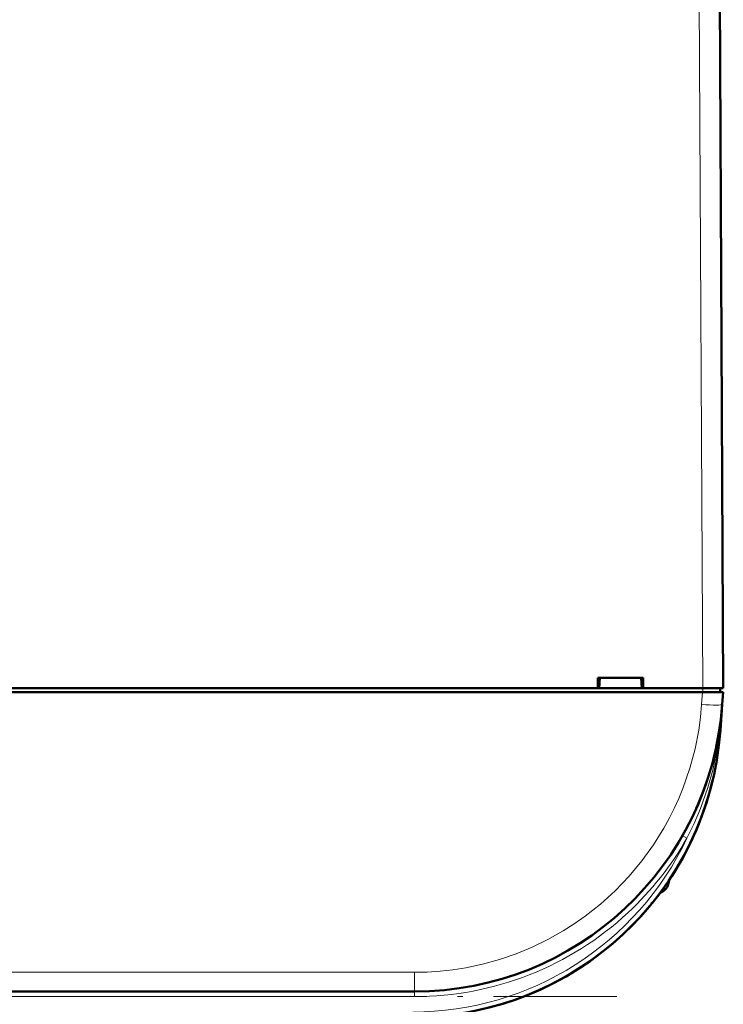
# Model space of a CAD drawing. Extents: x -1595 to 1972, y -1757 to 691.
# Tile 14 of 59: x 372 to 440, y -1513 to -1417. Entities that reach past the tile are written whole.
import ezdxf

# ---------------------------------------------------------------- set-up
doc = ezdxf.new("R2010")
doc.units = 0
doc.linetypes.add('DASHDOT', pattern=[18.5, 12, -3, 0.5, -3])

msp = doc.modelspace()

# ---------------------------------------------------------------- linework, layer by layer
at = {"color": 7, "lineweight": 18}
for p, q in [((437.636, -1400.383), (438.065, -1482.436)), ((437.959, -1484.028), (438.042, -1482.836)), ((438.07, -1482.436), (438.07, -1482.836)), ((439.946, -1484.143), (439.954, -1484.028)), ((439.728, -1486.525), (439.779, -1486.528)), ((436.218, -1496.865), (436.087, -1496.797)), ((436.527, -1497.032), (436.218, -1496.865)), ((434.709, -1501.231), (434.709, -1501.507)), ((410.027, -1510.075), (213.104, -1510.075)), ((410.027, -1510.075), (410.027, -1511.936)), ((410.027, -1512.436), (213.104, -1512.436)), ((410.027, -1512.436), (410.027, -1511.936))]:
    msp.add_line(p, q, dxfattribs=at)
at = {"color": 7, "lineweight": 50}
for p, q in [((440.065, -1482.436), (439.636, -1400.383)), ((439.953, -1460.929), (439.95, -1460.385)), ((427.862, -1482.436), (427.862, -1481.436)), ((427.863, -1481.436), (432.267, -1481.436)), ((428.065, -1481.436), (428.001, -1482.436)), ((432.065, -1481.436), (432.129, -1482.436)), ((432.267, -1481.436), (432.267, -1482.436)), ((438.042, -1482.836), (185.088, -1482.836)), ((319.268, -1482.436), (427.862, -1482.436)), ((427.862, -1482.436), (428.001, -1482.436)), ((427.915, -1482.436), (432.215, -1482.436)), ((432.129, -1482.436), (432.268, -1482.436)), ((432.268, -1482.436), (438.065, -1482.436)), ((440.037, -1482.836), (438.042, -1482.836)), ((439.765, -1482.836), (439.765, -1482.436)), ((440.037, -1482.836), (439.954, -1484.028)), ((439.954, -1484.028), (439.779, -1486.528)), ((439.619, -1486.854), (439.62, -1486.861)), ((439.621, -1486.845), (439.622, -1486.85)), ((439.674, -1486.522), (439.683, -1486.467)), ((439.728, -1486.525), (439.684, -1486.891)), ((439.731, -1486.517), (439.687, -1486.9)), ((432.585, -1504.012), (432.56, -1504.04)), ((432.874, -1503.671), (432.601, -1503.993)), ((432.907, -1503.632), (432.609, -1503.984)), ((431.905, -1504.775), (432.108, -1504.552)), ((431.905, -1504.775), (431.911, -1504.768)), ((431.928, -1504.749), (431.906, -1504.774)), ((431.907, -1504.773), (431.906, -1504.774)), ((431.915, -1504.764), (431.907, -1504.773)), ((431.944, -1504.732), (431.938, -1504.739)), ((432.211, -1504.437), (432.073, -1504.591)), ((432.223, -1504.424), (432.076, -1504.588)), ((432.085, -1504.578), (432.147, -1504.508)), ((410.027, -1511.936), (213.104, -1511.936))]:
    msp.add_line(p, q, dxfattribs=at)
at = {"color": 7, "linetype": 'DASHDOT', "lineweight": 18, "ltscale": 0.012015}
msp.add_line((438.072, -1482.396), (438.072, -1482.876), dxfattribs=at)
at = {"color": 7, "linetype": 'DASHDOT', "lineweight": 18}
msp.add_line((429.719, -1512.436), (193.411, -1512.436), dxfattribs=at)
at = {"color": 7, "lineweight": 18}
for points in [[(410.027, -1510.075), (411.259, -1510.048), (412.531, -1509.963), (413.768, -1509.824), (415.032, -1509.624), (416.644, -1509.282), (418.277, -1508.832), (419.92, -1508.269), (421.458, -1507.636), (422.984, -1506.898), (424.487, -1506.052), (425.571, -1505.364), (426.632, -1504.619), (428.131, -1503.435), (429.552, -1502.143), (430.903, -1500.732), (432.148, -1499.24), (433.275, -1497.681), (434.278, -1496.072), (434.804, -1495.117), (435.289, -1494.151), (435.734, -1493.171), (436.137, -1492.187), (436.815, -1490.222), (437.315, -1488.347), (437.673, -1486.512), (437.846, -1485.255), (437.959, -1484.028)], [(439.684, -1486.891), (439.409, -1488.66), (439.032, -1490.402), (438.555, -1492.115), (437.846, -1494.132), (437.226, -1495.598), (436.531, -1497.024)]]:
    msp.add_lwpolyline(points, dxfattribs=at)
at = {"color": 7, "lineweight": 50}
for centre, radius, start, end in [((437.955, -1461.436), 2, 0.3, 0.84233), ((410.027, -1481.936), 30, 270, 356), ((409.852, -1484.436), 30, 270, 356), ((439.755, -1486.432), 0.0872, 210.96303, 254.40774), ((409.852, -1484.436), 30, 270, 346.5066), ((410.025, -1481.933), 30.002, 336.02282, 341.44319), ((409.852, -1484.436), 30, 326.37893, 338.6162), ((410.15, -1482.002), 29.86, 330.29942, 333.65421), ((426.085, -1498.936), 9, 343.39845, 346.44373), ((426.085, -1498.936), 9, 343.39845, 346.44398), ((433.464, -1501.136), 1.3, 290.07913, 343.39847), ((433.464, -1501.136), 1.3, 290.07832, 343.39847), ((409.852, -1484.436), 30, 320.0609, 323.32737), ((409.852, -1484.436), 30, 317.78963, 319.44588), ((410.132, -1484.673), 29.633, 318.84699, 319.97096), ((410.243, -1484.768), 29.487, 318.93222, 320.0996)]:
    msp.add_arc(centre, radius, start, end, dxfattribs=at)
at = {"color": 7, "lineweight": 18}
for centre, radius, start, end in [((379.215, -1479.782), 60.887, 353.64184, 356.0008), ((409.852, -1484.436), 29.5, 270, 334.72303), ((410.032, -1481.946), 30.489, 312.95366, 330.34478), ((410.031, -1481.945), 30.491, 269.99248, 312.95262)]:
    msp.add_arc(centre, radius, start, end, dxfattribs=at)
at = {"color": 7, "lineweight": 50}
for centre, major_axis, ratio, start_param, end_param in [((438.065, -1482.446), (2, 0.01), 0.005236, 0, 1.570769), ((440.115, -1486.934), (0.494, -0.081), 0.135092, 3.138656, 3.687944), ((440.145, -1486.93), (0.524, -0.085), 0.13753, 3.147561, 3.660275), ((440.175, -1486.556), (0.494, -0.076), 0.164348, 3.1416, 3.606569)]:
    msp.add_ellipse(centre, major_axis=major_axis, ratio=ratio, start_param=start_param, end_param=end_param, dxfattribs=at)
at = {"color": 7, "lineweight": 18}
msp.add_ellipse((437.959, -1483.889), major_axis=(1.995, -0.14), ratio=0.069587, start_param=4.717255, end_param=6.283185, dxfattribs=at)

doc.saveas('drawing.dxf')
